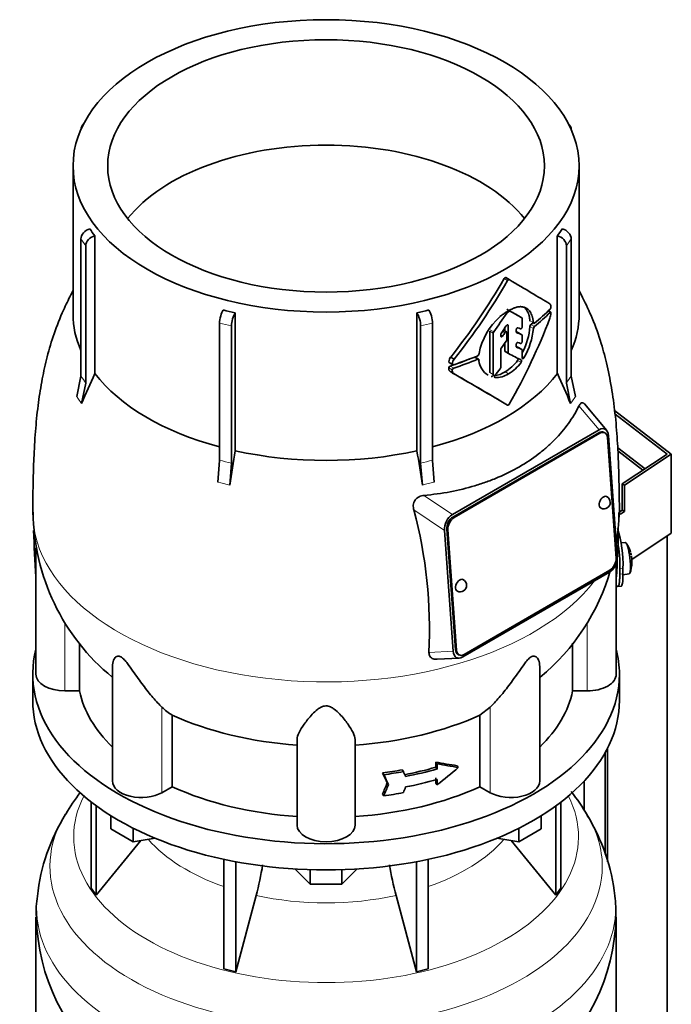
# Model space of a CAD drawing. Header units: millimetres. Extents: x 148 to 904, y -3991 to 2524.
# Tile 10 of 30: x 690 to 892, y -1583 to -1278. Entities that reach past the tile are written whole.
import ezdxf

# ---------------------------------------------------------------- set-up
doc = ezdxf.new("R2010")
doc.units = ezdxf.units.MM
for name, color, linetype in [('M5X8_UNI7687', 7, 'Continuous'), ('MID_134-19', 7, 'Continuous'), ('VSI134_DIFFUSORE', 7, 'Continuous'), ('VSI134_TERMINALE', 7, 'Continuous'), ('VSI134_TESTATA', 7, 'Continuous')]:
    doc.layers.add(name, color=color, linetype=linetype)

# ---------------------------------------------------------------- blocks, each defined once
blk = doc.blocks.new('SE4')
at = {"layer": 'M5X8_UNI7687', "color": 7, "linetype": 'Continuous', "lineweight": 35}
for p, q in [((878.05, -1439.99), (876.75, -1440.12)), ((877.33, -1450.07), (879.26, -1449.78))]:
    blk.add_line(p, q, dxfattribs=at)
for centre, radius, start, end in [((870.14, -1445.93), 10, 16.6957, 35.0127), ((870.14, -1445.93), 10, 11.8797, 13.5278), ((870.14, -1445.93), 10, 338.98, 357.2751), ((1246.24, -1389.38), 370.34, 188.5064, 188.6141)]:
    blk.add_arc(centre, radius, start, end, dxfattribs=at)
for centre, major_axis, ratio, start_param, end_param in [((878.65, -1444.89), (0.6, -4.89), 0.169759, 0.004788, 3.136805), ((870.12, -1445.84), (-9.78, -2.08), 0.810411, 3.163117, 3.206609), ((870.15, -1446.06), (-9.94, -1.06), 0.589949, 3.053564, 3.168123), ((871.66, -1443.94), (7.36, -5.62), 0.747167, 0.443437, 0.593129)]:
    blk.add_ellipse(centre, major_axis=major_axis, ratio=ratio, start_param=start_param, end_param=end_param, dxfattribs=at)
at = {"layer": 'MID_134-19', "color": 7, "linetype": 'Continuous', "lineweight": 35}
for p, q in [((875.71, -1410.65), (884.2, -1417.15)), ((883.53, -1417.6), (875.75, -1411.64)), ((891.05, -3700.02), (891.05, -1437.98)), ((872.54, -1503.83), (872.54, -1539.03)), ((871.79, -1505.24), (871.79, -1536.68)), ((865.27, -1514.01), (865.27, -1523))]:
    blk.add_line(p, q, dxfattribs=at)
at = {"layer": 'VSI134_DIFFUSORE', "color": 7, "linetype": 'Continuous', "lineweight": 35}
for p, q in [((694.24, -1480.85), (694.24, -1489.01)), ((876.24, -1489.01), (876.24, -1480.85)), ((712.41, -1520.51), (712.41, -1547.19)), ((713.94, -1521.66), (713.94, -1549.32)), ((856.53, -1521.66), (856.53, -1549.32)), ((858.07, -1520.51), (858.07, -1547.19)), ((718.48, -1528.77), (718.48, -1524.72)), ((851.99, -1528.77), (851.99, -1524.72)), ((725.42, -1532.78), (718.48, -1528.77)), ((725.42, -1532.78), (725.42, -1528.61)), ((845.05, -1532.78), (845.05, -1528.61)), ((851.99, -1528.77), (845.05, -1532.78)), ((732.25, -1531.72), (725.42, -1532.78)), ((845.05, -1532.78), (838.23, -1531.72)), ((713.94, -1549.32), (727.8, -1532.41)), ((842.67, -1532.41), (856.53, -1549.32)), ((753.54, -1538.26), (753.54, -1572.19)), ((816.93, -1538.26), (816.93, -1572.19)), ((757.24, -1539), (757.24, -1573.07)), ((780.33, -1545.91), (775.68, -1541.26)), ((780.33, -1545.91), (780.33, -1541.47)), ((794.8, -1541.26), (790.15, -1545.91)), ((790.15, -1545.91), (790.15, -1541.47)), ((813.24, -1539), (813.24, -1573.07)), ((712.41, -1547.19), (713.94, -1549.32)), ((790.15, -1545.91), (780.33, -1545.91)), ((856.53, -1549.32), (858.07, -1547.19)), ((757.24, -1573.07), (763.51, -1549.45)), ((806.96, -1549.45), (813.24, -1573.07)), ((695.24, -1556.18), (695.24, -1599.24)), ((875.24, -1599.24), (875.24, -1556.18)), ((753.54, -1572.19), (757.24, -1573.07)), ((813.24, -1573.07), (816.93, -1572.19))]:
    blk.add_line(p, q, dxfattribs=at)
for centre, radius, start, end in [((762.49, -1558.41), 67.35, 142.6039, 149.502), ((806.76, -1559.6), 69.06, 30.4447, 37.8189), ((754.25, -1555.53), 58.81, 147.8813, 174.2643), ((813.09, -1556.81), 62.18, 6.6488, 31.192), ((673.67, -1525.14), 93.08, 344.857, 350.8457), ((895.49, -1525.35), 91.75, 189.1652, 195.2315), ((720.26, -1554.27), 24.95, 169.2731, 184.4334), ((837.06, -1554.8), 38.09, 357.9068, 7.8195), ((756.49, -1555.18), 61.12, 180.9494, 231.9463), ((813.96, -1555.11), 61.18, 308.0505, 358.9874)]:
    blk.add_arc(centre, radius, start, end, dxfattribs=at)
for centre, major_axis, start_param, end_param in [((785.24, -1480.85), (91, 0), 2.993207, 6.283185), ((785.24, -1480.85), (91, 0), 0, 0.148386), ((785.24, -1489.01), (-91, 0), 0, 3.141593)]:
    blk.add_ellipse(centre, major_axis=major_axis, ratio=0.57735, start_param=start_param, end_param=end_param, dxfattribs=at)
at = {"layer": 'VSI134_DIFFUSORE', "color": 4, "linetype": 'Continuous', "lineweight": 9}
for centre, major_axis, start_param, end_param in [((785.24, -1531.27), (-78.3, 0), 0, 3.425204), ((785.24, -1531.27), (-78.3, 0), 5.999574, 6.283185), ((785.24, -1540.46), (85.67, 0), 2.809493, 6.283185), ((785.24, -1540.46), (85.67, 0), 0, 0.327073), ((785.24, -1516.16), (-61.63, 0), 0.463231, 1.030574), ((785.24, -1516.16), (61.63, 0), 5.252612, 5.819954), ((785.24, -1553.22), (-89.83, 0), 0, 3.209836), ((785.24, -1553.22), (-89.83, 0), 6.215046, 6.283185), ((785.24, -1516.16), (-61.63, 0), 1.210556, 1.931037)]:
    blk.add_ellipse(centre, major_axis=major_axis, ratio=0.57735, start_param=start_param, end_param=end_param, dxfattribs=at)
at = {"layer": 'VSI134_TERMINALE', "color": 7, "linetype": 'Continuous', "lineweight": 35}
for p, q in [((874.73, -1399.14), (892.33, -1412.63)), ((891.05, -1412.6), (874.87, -1400.21)), ((877.1, -1421.87), (891.05, -1412.6)), ((892.33, -1412.63), (877.81, -1422.28)), ((892.33, -1437.12), (892.33, -1412.63)), ((877.1, -1421.87), (877.1, -1430.03)), ((877.1, -1421.87), (877.81, -1422.28)), ((877.81, -1422.28), (877.81, -1430.44)), ((876.23, -1430.61), (877.1, -1430.03)), ((876.56, -1431.27), (877.81, -1430.44)), ((877.1, -1430.03), (877.81, -1430.44)), ((892.33, -1437.12), (880.11, -1445.24)), ((876.35, -1449.8), (876.35, -1448.16)), ((877.34, -1449.72), (877.34, -1448.08)), ((875.74, -1453.63), (876.73, -1453.55))]:
    blk.add_line(p, q, dxfattribs=at)
at = {"layer": 'VSI134_TERMINALE', "color": 4, "linetype": 'Continuous', "lineweight": 9}
for p, q in [((876.35, -1448.16), (877.34, -1448.08)), ((877.34, -1449.72), (876.35, -1449.8))]:
    blk.add_line(p, q, dxfattribs=at)
at = {"layer": 'VSI134_TERMINALE', "color": 7, "linetype": 'Continuous', "lineweight": 35}
for centre, radius, start, end in [((838.73, -1446.95), 38.63, 358.3189, 17.0497), ((839.47, -1446.81), 36.9, 357.8966, 10.8333)]:
    blk.add_arc(centre, radius, start, end, dxfattribs=at)
for points, knots in [([(875.25, -1453.2), (875.3, -1453.29), (875.36, -1453.36), (875.52, -1453.55), (875.62, -1453.62), (875.79, -1453.64), (875.87, -1453.59), (876.01, -1453.39), (876.07, -1453.23), (876.15, -1452.91), (876.17, -1452.79), (876.21, -1452.53), (876.25, -1452.24), (876.28, -1451.9), (876.3, -1451.54), (876.32, -1451.34), (876.34, -1450.73), (876.35, -1450.28), (876.35, -1449.8)], [0.189779, 0.189779, 0.189779, 0.189779, 0.25, 0.25, 0.375, 0.375, 0.5, 0.5, 0.625, 0.625, 0.6875, 0.6875, 0.75, 0.8125, 0.8125, 0.875, 0.875, 1, 1, 1, 1]), ([(877.34, -1449.72), (877.34, -1450.2), (877.33, -1450.65), (877.31, -1451.25), (877.3, -1451.45), (877.27, -1451.81), (877.26, -1451.98), (877.21, -1452.46), (877.17, -1452.72), (877.06, -1453.15), (877, -1453.31), (876.88, -1453.5), (876.81, -1453.54), (876.74, -1453.55)], [0, 0, 0, 0, 0.125, 0.125, 0.1875, 0.1875, 0.25, 0.25, 0.375, 0.375, 0.5, 0.5, 0.6059848, 0.6059848, 0.6059848, 0.6059848])]:
    blk.add_open_spline(points, degree=3, knots=knots, dxfattribs=at)
at = {"layer": 'VSI134_TESTATA', "color": 7, "linetype": 'Continuous', "lineweight": 35}
for p, q in [((709.18, -1312.04), (709.18, -1312.05)), ((710.12, -1310.1), (709.51, -1310.95)), ((860.97, -1310.95), (860.36, -1310.1)), ((861.3, -1312.05), (861.3, -1312.04)), ((706.74, -1323.26), (706.74, -1369.27)), ((863.74, -1369.27), (863.74, -1323.26)), ((709.18, -1388.47), (709.18, -1345.92)), ((713.5, -1344.93), (713.5, -1387.67)), ((856.97, -1387.67), (856.97, -1344.93)), ((861.3, -1345.92), (861.3, -1388.47)), ((710.71, -1348.05), (710.71, -1390.6)), ((859.77, -1390.6), (859.77, -1348.05)), ((842.06, -1358.52), (841, -1357.91)), ((757.05, -1368.83), (757.05, -1411.57)), ((813.42, -1411.57), (813.42, -1368.83)), ((846.01, -1370.38), (844.94, -1369.77)), ((854.93, -1368.64), (854.19, -1368.21)), ((752.2, -1414.56), (752.2, -1372.01)), ((755.9, -1372.89), (755.9, -1415.44)), ((814.58, -1415.44), (814.58, -1372.89)), ((818.27, -1372.01), (818.27, -1414.56)), ((840.66, -1373.53), (840.66, -1374.43)), ((841.72, -1381.2), (841.72, -1372.79)), ((846.1, -1373.1), (846.1, -1370.61)), ((836.04, -1374.49), (836.04, -1387.35)), ((837.1, -1387.96), (837.1, -1375.1)), ((839.41, -1376.02), (839.41, -1375.6)), ((841.21, -1374.74), (840.24, -1374.18)), ((841.31, -1377.08), (841.31, -1374.97)), ((844.21, -1374.68), (844.21, -1374.1)), ((846.01, -1375.62), (844.94, -1375.01)), ((846.1, -1377.66), (846.1, -1375.85)), ((840.66, -1378.22), (840.66, -1380.58)), ((844.21, -1379.21), (844.21, -1378.64)), ((846.01, -1380.2), (844.94, -1379.58)), ((823.88, -1382.52), (824.98, -1383.15)), ((832.55, -1383.2), (831.48, -1382.58)), ((832.68, -1381.41), (832.67, -1381.59)), ((839.41, -1385.74), (839.41, -1380.2)), ((840.77, -1380.81), (841.83, -1381.42)), ((846.1, -1382.8), (846.1, -1380.42)), ((823.45, -1384.25), (824.55, -1384.89)), ((832.67, -1383.41), (832.68, -1383.59)), ((707.88, -1394.8), (709.18, -1388.47)), ((823.9, -1387.13), (825, -1387.76)), ((861.3, -1388.47), (862.6, -1394.8)), ((710.71, -1390.6), (709.41, -1396.94)), ((861.07, -1396.94), (859.77, -1390.6)), ((872.29, -1405.29), (865.39, -1397.08)), ((824.41, -1431.35), (869.92, -1405.08)), ((869.85, -1405.99), (824.6, -1432.12)), ((870.2, -1406.16), (824.95, -1432.29)), ((871.68, -1406), (871.33, -1405.83)), ((872.87, -1406.92), (875.58, -1444.27)), ((875.22, -1444.84), (872.51, -1407.48)), ((751.66, -1421.33), (752.2, -1414.56)), ((755.9, -1415.44), (755.36, -1422.22)), ((815.12, -1422.22), (814.58, -1415.44)), ((818.27, -1414.56), (818.81, -1421.33)), ((824.67, -1473.66), (821.95, -1436.31)), ((822.66, -1435.89), (825.37, -1473.25)), ((823.01, -1436.06), (825.72, -1473.41)), ((695.24, -1441.71), (695.24, -1480.85)), ((875.24, -1480.85), (875.24, -1446.51)), ((873.12, -1449.23), (827.61, -1475.5)), ((828.03, -1474.74), (873.29, -1448.61)), ((708.77, -1486.04), (708.77, -1471.28)), ((861.71, -1471.2), (861.71, -1486.04)), ((819.71, -1476.23), (826.54, -1475.85)), ((826.2, -1474.73), (826.56, -1474.9)), ((718.96, -1478.45), (718.96, -1513.91)), ((851.51, -1513.91), (851.51, -1478.48)), ((708.77, -1486.04), (704.24, -1486.04)), ((866.24, -1486.04), (861.71, -1486.04)), ((836.15, -1491.08), (832.95, -1493.54)), ((737.53, -1515.74), (737.53, -1493.54)), ((832.95, -1493.54), (832.95, -1515.74)), ((776.24, -1527.61), (776.24, -1501.1)), ((794.24, -1527.61), (794.24, -1501.1)), ((808.83, -1510.51), (809.22, -1511.04)), ((819.26, -1509.7), (819.26, -1508.07)), ((819.26, -1508.07), (819.65, -1508.61)), ((819.26, -1509.7), (819.65, -1510.24)), ((819.65, -1508.61), (819.65, -1510.24)), ((825.86, -1509.22), (826.25, -1509.76)), ((802.77, -1511.48), (803.15, -1512.02)), ((819.26, -1514.6), (819.26, -1512.97)), ((819.65, -1513.5), (819.65, -1515.14)), ((737.53, -1515.74), (734.33, -1517.59)), ((804.2, -1514.54), (804.58, -1515.08)), ((819.26, -1514.6), (819.65, -1515.14)), ((836.15, -1517.59), (832.95, -1515.74)), ((802.77, -1518.01), (803.15, -1518.55))]:
    blk.add_line(p, q, dxfattribs=at)
at = {"layer": 'VSI134_TESTATA', "color": 4, "linetype": 'Continuous', "lineweight": 9}
for p, q in [((710.71, -1348.05), (709.18, -1345.92)), ((861.3, -1345.92), (859.77, -1348.05)), ((841.55, -1358.81), (840.49, -1358.2)), ((846.01, -1370.38), (844.94, -1369.77)), ((854.74, -1368.7), (854.08, -1368.32)), ((755.9, -1372.89), (752.2, -1372.01)), ((818.27, -1372.01), (814.58, -1372.89)), ((841.37, -1372.58), (841.72, -1372.79)), ((849.55, -1371.9), (848.48, -1371.28)), ((849.55, -1373.65), (848.48, -1373.03)), ((849.85, -1373.06), (848.78, -1372.44)), ((837.1, -1375.1), (836.04, -1374.49)), ((837.24, -1374.72), (836.18, -1374.11)), ((839.41, -1375.68), (840, -1376.02)), ((840.73, -1374.97), (839.99, -1374.55)), ((845.99, -1375.61), (844.93, -1375)), ((845.99, -1380.19), (844.93, -1379.58)), ((832.26, -1383.2), (831.2, -1382.59)), ((841.72, -1381.2), (840.66, -1380.58)), ((846.1, -1382.46), (846.63, -1382.76)), ((824.42, -1384.6), (823.32, -1383.96)), ((824.84, -1385.96), (823.73, -1385.33)), ((844.66, -1383.55), (845.72, -1384.16)), ((824.38, -1386.53), (823.28, -1385.89)), ((836.04, -1387.35), (837.1, -1387.96)), ((837.52, -1388.79), (837.64, -1388.86)), ((840.75, -1387.13), (841.81, -1387.74)), ((708.26, -1395.29), (707.88, -1394.8)), ((861.45, -1396.37), (862.6, -1394.8)), ((708.26, -1395.29), (709.41, -1396.94)), ((861.45, -1396.37), (861.07, -1396.94)), ((863.69, -1397.67), (869.92, -1405.08)), ((870.2, -1406.16), (869.85, -1405.99)), ((752.58, -1421.51), (751.66, -1421.33)), ((752.58, -1421.51), (755.36, -1422.22)), ((816.03, -1421.96), (815.12, -1422.22)), ((816.03, -1421.96), (818.81, -1421.33)), ((824.41, -1431.35), (815.6, -1425.43)), ((821.95, -1436.31), (812.47, -1429.94)), ((824.95, -1432.29), (824.6, -1432.12)), ((823.01, -1436.06), (822.66, -1435.89)), ((695.17, -1450.71), (695.24, -1450.72)), ((875.24, -1450.72), (875.3, -1450.71)), ((704.24, -1486.04), (704.24, -1464.87)), ((866.24, -1486.04), (866.24, -1464.83)), ((817.15, -1474.08), (824.67, -1473.66)), ((825.72, -1473.41), (825.37, -1473.25)), ((734.33, -1517.59), (734.33, -1491.08)), ((836.15, -1517.59), (836.15, -1491.08))]:
    blk.add_line(p, q, dxfattribs=at)
at = {"layer": 'VSI134_TESTATA', "color": 7, "linetype": 'Continuous', "lineweight": 35}
for centre, radius, start, end in [((744.13, -1321.34), 38.66, 213.7109, 217.6034), ((826.35, -1321.34), 38.66, 322.3966, 326.2891), ((674.04, -1262.33), 192.09, 321.2685, 330.0618), ((671.88, -1261.11), 195.79, 321.4403, 330.0659), ((854.55, -1366.18), 0.189, 48.4238, 58.9517), ((853.94, -1366.97), 1.05, 319.4362, 2.2381), ((782.62, -1253.76), 117.87, 255.627, 257.474), ((787.86, -1253.76), 117.87, 282.526, 284.373), ((852.66, -1385.25), 20.34, 131.4374, 169.1268), ((841.86, -1369.3), 0.701, 121.3426, 147.4783), ((842.25, -1368.55), 0.25, 66.4547, 125.8549), ((849.15, -1368.49), 5.86, 340.0202, 355.9303), ((826.67, -1371.07), 21.91, 333.0686, 354.8481), ((849.41, -1373.13), 0.93, 132.5622, 174.2913), ((850.48, -1373.75), 0.927, 132.3786, 174.2656), ((837.78, -1375.13), 0.685, 142.728, 177.4247), ((840.12, -1375.63), 0.71, 144.7473, 177.5843), ((827.79, -1371.68), 21.85, 329.5363, 354.8235), ((840.57, -1377.05), 0.742, 324.5379, 357.5626), ((826.05, -1384.19), 2.74, 142.4032, 175.1746), ((831.97, -1381.51), 0.701, 294.3064, 353.4391), ((840.13, -1380.23), 0.719, 143.3889, 177.4377), ((823.93, -1385.95), 0.65, 107.3621, 174.8958), ((827.19, -1384.83), 2.77, 142.6885, 175.0994), ((838.4, -1383.18), 5.74, 184.0787, 240.0861), ((838.68, -1385.7), 0.729, 320.6246, 357.2202), ((834.42, -1376.28), 12.56, 300.2581, 324.6507), ((835.47, -1376.88), 12.58, 300.2436, 324.5986), ((910.89, -1480.46), 218.11, 154.8225, 157.4837), ((825.03, -1386.59), 0.652, 107.6582, 174.966), ((-298.35, -3331.37), 2244.89, 59.51557, 59.98786), ((-298.87, -3334.7), 2248.03, 59.51593, 60.00441), ((836.95, -1381.28), 6.98, 274.5485, 302.9777), ((838.02, -1381.95), 6.92, 266.8484, 303.1454), ((659.59, -1480.46), 218.11, 22.5163, 25.1775), ((1383.57, -1516.82), 635.3, 170.4635, 171.43609), ((186.9, -1516.82), 635.3, 8.56391, 9.5365), ((871.39, -1427.59), 2, 244.5303, 0), ((871.39, -1427.59), 2, 0, 64.5303), ((761.17, -1430.01), 66.82, 180.562, 230.7675), ((672.42, -1467.09), 144.9, 357.233, 14.8561), ((809.17, -1430.04), 66.93, 350.858, 359.4384), ((809.17, -1430.04), 66.93, 309.3829, 343.9839), ((826.84, -1453.31), 2, 0, 64.5303), ((826.84, -1453.31), 2, 244.5303, 0), ((745.98, -1479.26), 16.6, 225.4083, 239.3884)]:
    blk.add_arc(centre, radius, start, end, dxfattribs=at)
at = {"layer": 'VSI134_TESTATA', "color": 4, "linetype": 'Continuous', "lineweight": 9}
for centre, radius, start, end in [((680.4, -1410.73), 36.39, 33.5892, 37.725), ((890.08, -1410.73), 36.39, 142.275, 146.4108), ((743.43, -1459.4), 45.69, 74.1676, 78.9335), ((827.04, -1459.4), 45.69, 101.0665, 105.8324)]:
    blk.add_arc(centre, radius, start, end, dxfattribs=at)
at = {"layer": 'VSI134_TESTATA', "color": 7, "linetype": 'Continuous', "lineweight": 35}
for major_axis in [(78.5, 0), (67.74, 0)]:
    blk.add_ellipse((785.24, -1323.26), major_axis=major_axis, ratio=0.57735, dxfattribs=at)
for centre, major_axis, ratio, start_param, end_param in [((711.95, -1312.7), (2.44, -1.75), 0.754344, 2.912261, 3.637652), ((858.53, -1312.7), (-2.44, -1.75), 0.754344, 2.645534, 3.370925), ((785.24, -1355.92), (67.74, 0), 0.57735, 0.430765, 2.710827), ((711.95, -1345.26), (-2.44, -1.75), 0.754344, 4.207836, 5.787126), ((858.53, -1345.26), (-2.44, 1.75), 0.754344, 3.637652, 5.216942), ((713.48, -1347.39), (2.44, 1.75), 0.754344, 1.066243, 2.645534), ((857, -1347.39), (2.44, -1.75), 0.754344, 0.496059, 2.075349), ((785.24, -1325.71), (80, -46.83), 0.005973, 0.523921, 0.784455), ((785.24, -1369.27), (78.5, 0), 0.57735, 3.141593, 3.391494), ((753.35, -1370.41), (-0.7, -2.92), 0.31246, 3.786362, 5.365653), ((757.04, -1371.29), (0.7, 2.92), 0.31246, 0.64477, 2.22406), ((813.43, -1371.29), (0.7, -2.92), 0.31246, 0.917533, 2.496823), ((817.13, -1370.41), (-0.7, 2.92), 0.31246, 4.059125, 5.638416), ((785.24, -1335.44), (-59.79, -84.34), 0.630164, 1.551795, 1.620079), ((785.24, -1335.35), (78.5, -44.84), 0.004672, -0.772853, -0.703933), ((785.24, -1335.86), (80, 0), 0.57735, -0.790935, -0.780102), ((785.24, -1364.9), (56.38, 99), 0.573353, 4.713426, 4.974273), ((785.24, -1335.35), (80, -45.69), 0.004672, -0.773039, -0.705414), ((785.24, -1344.79), (80, 0), 0.57735, -0.630598, -0.518021), ((785.24, -1345.82), (80, -0.05), 0.576906, -0.63021, -0.517581), ((785.24, -1369.27), (-78.5, 0), 0.57735, 2.891692, 3.141593), ((744.44, -1315.56), (84.79, 108.49), 0.813815, 4.796406, 4.817449), ((742.36, -1314.75), (124.46, -65.52), 0.055137, -0.576041, -0.56471), ((785.24, -1345.82), (78.5, -0.05), 0.576906, -0.627228, -0.607942), ((749.81, -1320.28), (86.01, 97.61), 0.811036, -1.433588, -1.423742), ((743.12, -1316.86), (122.16, -64.34), 0.054855, -0.567828, -0.557381), ((742.31, -1316.38), (124.51, -65.57), 0.054855, -0.582253, -0.558494), ((750.64, -1323.91), (86.16, 95.92), 0.810489, -1.432045, -1.409969), ((741.33, -1320.3), (124.01, -66.26), 0.046433, -0.567944, -0.557578), ((740.48, -1319.81), (126.4, -67.54), 0.046433, -0.582298, -0.558682), ((740.89, -1318.4), (125.98, -67.1), 0.048322, -0.576058, -0.564869), ((785.24, -1344.78), (80, 0), 0.57735, -1.05245, -0.942461), ((785.24, -1348.75), (79.99, -43.94), 0.021828, -0.772923, -0.700364), ((785.24, -1345.83), (78.5, 0), 0.57735, -1.058237, -0.967486), ((785.24, -1345.83), (80, 0), 0.57735, -1.052994, -0.942461), ((785.24, -1369.27), (-78.5, 0), 0.57735, 0.41818, 1.136418), ((785.24, -1369.27), (78.5, 0), 0.57735, 5.146767, 5.865006), ((760.39, -1335.83), (87.22, 75.16), 0.800393, -1.357861, -1.335212), ((870.04, -1408.54), (-1.29, -2.71), 0.625473, 3.141593, 3.879379), ((870.01, -1408.79), (-1.7, -3.94), 0.585917, 2.297572, 3.808941), ((870.39, -1408.71), (-1.29, -2.71), 0.625473, 2.308583, 3.879379), ((785.24, -1369.27), (-78.5, 0), 0.57735, 1.203578, 1.938015), ((871.39, -1427.59), (0.86, 1.81), 0.625473, 0, 3.141593), ((824.84, -1434.87), (-1.52, -3.76), 0.658311, 3.841252, 5.352621), ((824.78, -1434.67), (1.29, 2.71), 0.625473, 0.737787, 2.308583), ((825.13, -1434.83), (1.29, 2.71), 0.625473, 0.737787, 2.308583), ((785.24, -1476.49), (-27.25, 225.93), 0.384309, 1.345925, 1.410262), ((785.24, -1476.49), (27.25, 225.93), 0.384309, -1.410262, -1.347794), ((872.69, -1445.71), (1.52, 3.76), 0.658311, 3.841252, 5.35262), ((873.1, -1446.06), (-1.29, -2.71), 0.625473, 0.737787, 2.308583), ((826.84, -1453.31), (0.86, 1.81), 0.625473, 0, 3.141593), ((827.52, -1471.79), (1.7, 3.94), 0.585917, 2.297573, 3.808941), ((827.49, -1472.02), (1.29, 2.71), 0.625473, 2.308583, 3.141593), ((827.85, -1472.19), (1.29, 2.71), 0.625473, 2.308583, 3.879379), ((704.24, -1480.85), (9, 0), 0.57735, 3.141593, 4.712389), ((866.24, -1480.85), (-9, 0), 0.57735, 1.570796, 3.141593), ((785.24, -1480.85), (-77, 0), 0.57735, 0.117151, 0.534109), ((785.24, -1480.85), (77, 0), 0.57735, 5.749077, 6.166034), ((785.24, -1458.65), (-77, 0), 0.57735, 0.902549, 1.453645), ((785.24, -1458.65), (77, 0), 0.57735, 4.82954, 5.380636), ((785.24, -1468.19), (77, 0), 0.57735, -1.341157, -1.259355), ((785.24, -1469.82), (77, 0), 0.57735, -1.249874, -1.113116), ((785.24, -1469.82), (78, 0), 0.57735, -1.248952, -1.113951), ((785.24, -1466.01), (76.01, -35.64), 0.345529, -0.95251, -0.854431), ((785.24, -1466.01), (77, -36.1), 0.345529, -0.953344, -0.85654), ((785.24, -1476.9), (72.18, 51.03), 0.579238, 4.780548, 4.877352), ((727.96, -1513.91), (9, 0), 0.57735, 3.141593, 5.497787), ((570.38, -1196.57), (312, -556.34), 0.096151, 0.909542, 0.916225), ((785.24, -1468.19), (78, 0), 0.57735, -1.339048, -1.258311), ((567.4, -1192.42), (316.31, -564.02), 0.096151, 0.908896, 0.915487), ((561.84, -1170.8), (323.67, -577.15), 0.09615, 0.884303, 0.887521), ((785.24, -1473.09), (78, 0), 0.57735, -1.248952, -1.113951), ((842.51, -1513.91), (-9, 0), 0.57735, 0.785398, 3.141593), ((785.24, -1480.85), (-77, 0), 0.57735, 0.902549, 1.453645), ((785.24, -1480.85), (77, 0), 0.57735, 4.82954, 5.380636), ((570.38, -1148.12), (-52.46, -635.69), 0.491081, 0.99085, 0.997533), ((567.4, -1143.94), (-53.18, -644.47), 0.491081, 0.991587, 0.998179), ((561.8, -1149.38), (-54.41, -659.53), 0.49109, 1.019542, 1.02276), ((785.24, -1474.72), (78, 0), 0.57735, -1.339048, -1.258311), ((785.24, -1527.61), (9, 0), 0.57735, 3.141593, 6.283185)]:
    blk.add_ellipse(centre, major_axis=major_axis, ratio=ratio, start_param=start_param, end_param=end_param, dxfattribs=at)
at = {"layer": 'VSI134_TESTATA', "color": 4, "linetype": 'Continuous', "lineweight": 9}
for start_param, end_param in [(-0.000075, 2.726381), (2.988518, 3.140869)]:
    blk.add_ellipse((785.24, -1430.7), major_axis=(-91, 0), ratio=0.57735, start_param=start_param, end_param=end_param, dxfattribs=at)
at = {"layer": 'VSI134_TESTATA', "color": 7, "linetype": 'Continuous', "lineweight": 35}
for points, knots in [([(840.49, -1358.2), (840.56, -1358.08), (840.65, -1357.99), (840.84, -1357.88), (840.93, -1357.87), (841, -1357.91)], [0, 0, 0, 0, 0.5, 0.5, 1, 1, 1, 1]), ([(842.06, -1358.52), (841.99, -1358.48), (841.9, -1358.49), (841.71, -1358.6), (841.62, -1358.7), (841.55, -1358.81)], [0, 0, 0, 0, 0.5, 0.5, 1, 1, 1, 1]), ([(706.73, -1362.02), (706.51, -1362.43), (705.49, -1364.37), (703.37, -1368.73), (700.81, -1375.11), (698.67, -1382.31), (697.09, -1389.46), (695.92, -1396.88), (695.09, -1404.82), (694.61, -1412.62), (694.38, -1420.1), (694.29, -1425.43), (694.23, -1429.46), (694.24, -1431.15), (694.24, -1431.45)], [0.1148702, 0.1148702, 0.1148702, 0.1148702, 0.1313488, 0.1931279, 0.286083, 0.3738179, 0.4574645, 0.5462265, 0.6450398, 0.7528325, 0.8481479, 0.9331927, 0.9897039, 1, 1, 1, 1]), ([(876.24, -1431.45), (876.23, -1429.72), (876.21, -1426.77), (876.12, -1422.23), (876, -1416.41), (875.68, -1409.14), (875.06, -1401.19), (874.02, -1393.07), (872.57, -1385.48), (870.59, -1377.92), (868.05, -1370.85), (865.56, -1365.48), (864.12, -1362.71), (863.75, -1362.03)], [0, 0, 0, 0, 0.0596779, 0.1183632, 0.1962465, 0.2937128, 0.3996731, 0.4987151, 0.5922013, 0.6764257, 0.7741884, 0.8571948, 0.884886, 0.884886, 0.884886, 0.884886]), ([(846.16, -1366.97), (846.11, -1366.96), (846.01, -1366.94), (845.85, -1366.92), (845.7, -1366.91), (845.55, -1366.9), (845.39, -1366.91), (845.24, -1366.91), (845.08, -1366.93), (844.93, -1366.95), (844.77, -1366.98), (844.62, -1367.01), (844.47, -1367.04), (844.32, -1367.08), (844.17, -1367.12), (844.03, -1367.17), (843.89, -1367.22), (843.74, -1367.27), (843.6, -1367.32), (843.47, -1367.37), (843.22, -1367.47), (842.84, -1367.64), (842.34, -1367.89), (841.83, -1368.18), (841.31, -1368.49), (840.78, -1368.83), (840.25, -1369.19), (839.72, -1369.58), (839.37, -1369.86), (839.19, -1369.99)], [0, 0, 0, 0, 0.027225, 0.053963, 0.080229, 0.106036, 0.131393, 0.156305, 0.180776, 0.20481, 0.228406, 0.251563, 0.274281, 0.296556, 0.318385, 0.339764, 0.36069, 0.381158, 0.401163, 0.420702, 0.439769, 0.508178, 0.577363, 0.647201, 0.717542, 0.788205, 0.858988, 0.929667, 1, 1, 1, 1]), ([(849.55, -1371.9), (849.54, -1371.8), (849.52, -1371.6), (849.48, -1371.31), (849.44, -1371.03), (849.39, -1370.76), (849.33, -1370.48), (849.26, -1370.22), (849.13, -1369.78), (848.9, -1369.17), (848.53, -1368.51), (848.07, -1367.94), (847.62, -1367.56), (847.2, -1367.31), (846.87, -1367.17), (846.53, -1367.05), (846.28, -1367), (846.16, -1366.97)], [0, 0, 0, 0, 0.036046, 0.07226, 0.108651, 0.145226, 0.181995, 0.21897, 0.256164, 0.374824, 0.50166, 0.611779, 0.746751, 0.808863, 0.871706, 0.935274, 1, 1, 1, 1]), ([(846.79, -1367.15), (846.87, -1367.22), (847.11, -1367.45), (847.48, -1367.92), (847.85, -1368.6), (848.1, -1369.27), (848.25, -1369.85), (848.35, -1370.31), (848.43, -1370.78), (848.46, -1371.11), (848.48, -1371.28)], [0.3320997, 0.3320997, 0.3320997, 0.3320997, 0.389092, 0.5058891, 0.633698, 0.7533976, 0.8158474, 0.8777312, 0.9391014, 1, 1, 1, 1]), ([(854.67, -1366.04), (854.69, -1366.06), (854.72, -1366.09), (854.76, -1366.14), (854.8, -1366.21), (854.84, -1366.27), (854.87, -1366.35), (854.9, -1366.43), (854.92, -1366.52), (854.95, -1366.62), (854.97, -1366.72), (854.98, -1366.82), (854.99, -1366.9), (854.99, -1366.93)], [0, 0, 0, 0, 0.08878, 0.177923, 0.267524, 0.357639, 0.448281, 0.53943, 0.631034, 0.723011, 0.815254, 0.907634, 1, 1, 1, 1]), ([(855, -1368.91), (855.01, -1368.78), (854.98, -1368.68), (854.89, -1368.61), (854.82, -1368.63), (854.74, -1368.7)], [0, 0, 0, 0, 0.5, 0.5, 1, 1, 1, 1]), ([(841.14, -1372.81), (841.19, -1372.73), (841.25, -1372.66), (841.39, -1372.56), (841.46, -1372.54), (841.58, -1372.53), (841.63, -1372.55), (841.7, -1372.64), (841.72, -1372.71), (841.72, -1372.79)], [0, 0, 0, 0, 0.25, 0.25, 0.5, 0.5, 0.75, 0.75, 1, 1, 1, 1]), ([(844.21, -1374.1), (844.21, -1374.02), (844.23, -1373.93), (844.3, -1373.76), (844.35, -1373.67), (844.46, -1373.53), (844.53, -1373.48), (844.66, -1373.42), (844.72, -1373.42), (844.76, -1373.44)], [0, 0, 0, 0, 0.25, 0.25, 0.5, 0.5, 0.75, 0.75, 1, 1, 1, 1]), ([(845.56, -1373.77), (845.61, -1373.79), (845.67, -1373.79), (845.79, -1373.73), (845.86, -1373.67), (845.97, -1373.53), (846.02, -1373.45), (846.09, -1373.27), (846.1, -1373.18), (846.1, -1373.1)], [0, 0, 0, 0, 0.25, 0.25, 0.5, 0.5, 0.75, 0.75, 1, 1, 1, 1]), ([(849.55, -1371.9), (849.56, -1371.99), (849.6, -1372.05), (849.71, -1372.1), (849.78, -1372.08), (849.85, -1372.02)], [0, 0, 0, 0, 0.5, 0.5, 1, 1, 1, 1]), ([(840, -1376.02), (839.95, -1376.1), (839.88, -1376.16), (839.75, -1376.25), (839.68, -1376.28), (839.55, -1376.28), (839.5, -1376.25), (839.43, -1376.16), (839.41, -1376.1), (839.41, -1376.02)], [0, 0, 0, 0, 0.25, 0.25, 0.5, 0.5, 0.75, 0.75, 1, 1, 1, 1]), ([(841.31, -1374.97), (841.31, -1374.89), (841.29, -1374.83), (841.22, -1374.74), (841.17, -1374.71), (841.05, -1374.71), (840.98, -1374.74), (840.85, -1374.83), (840.78, -1374.9), (840.73, -1374.97)], [0, 0, 0, 0, 0.25, 0.25, 0.5, 0.5, 0.75, 0.75, 1, 1, 1, 1]), ([(844.21, -1378.64), (844.21, -1378.57), (844.23, -1378.48), (844.3, -1378.3), (844.35, -1378.22), (844.46, -1378.08), (844.53, -1378.02), (844.66, -1377.97), (844.72, -1377.96), (844.77, -1377.98)], [0, 0, 0, 0, 0.25, 0.25, 0.5, 0.5, 0.75, 0.75, 1, 1, 1, 1]), ([(845.56, -1378.33), (845.61, -1378.35), (845.66, -1378.35), (845.79, -1378.29), (845.85, -1378.23), (845.97, -1378.09), (846.02, -1378.01), (846.08, -1377.83), (846.1, -1377.74), (846.1, -1377.66)], [0, 0, 0, 0, 0.25, 0.25, 0.5, 0.5, 0.75, 0.75, 1, 1, 1, 1]), ([(831.19, -1382.58), (831.29, -1382.53), (831.39, -1382.53), (831.47, -1382.57), (831.47, -1382.57), (831.48, -1382.58)], [0, 0, 0, 0, 0.5, 0.5, 0.5191186, 0.5191186, 0.5191186, 0.5191186]), ([(846.63, -1382.76), (846.58, -1382.84), (846.52, -1382.91), (846.4, -1383.01), (846.34, -1383.04), (846.23, -1383.05), (846.18, -1383.03), (846.12, -1382.94), (846.1, -1382.88), (846.1, -1382.8)], [0, 0, 0, 0, 0.25, 0.25, 0.5, 0.5, 0.75, 0.75, 1, 1, 1, 1]), ([(823.45, -1384.25), (823.45, -1384.25), (823.44, -1384.25), (823.35, -1384.19), (823.31, -1384.08), (823.32, -1383.96)], [0.4706024, 0.4706024, 0.4706024, 0.4706024, 0.5, 0.5, 1, 1, 1, 1]), ([(824.42, -1384.6), (824.41, -1384.72), (824.45, -1384.82), (824.62, -1384.94), (824.75, -1384.95), (824.87, -1384.91)], [0, 0, 0, 0, 0.5, 0.5, 1, 1, 1, 1]), ([(832.67, -1383.41), (832.66, -1383.31), (832.62, -1383.23), (832.47, -1383.15), (832.37, -1383.15), (832.26, -1383.2)], [0, 0, 0, 0, 0.5, 0.5, 1, 1, 1, 1]), ([(844.66, -1383.55), (844.75, -1383.43), (844.81, -1383.27), (844.83, -1383.07), (844.82, -1383.01), (844.8, -1382.96)], [0, 0, 0, 0, 0.5, 0.5, 0.7486196, 0.7486196, 0.7486196, 0.7486196]), ([(845.78, -1383.48), (845.86, -1383.51), (845.89, -1383.62), (845.87, -1383.88), (845.81, -1384.04), (845.72, -1384.16)], [0, 0, 0, 0, 0.5, 0.5, 1, 1, 1, 1]), ([(823.28, -1385.89), (823.29, -1386.05), (823.29, -1386.31), (823.38, -1386.62), (823.51, -1386.83), (823.69, -1386.99), (823.82, -1387.08), (823.9, -1387.13)], [0, 0, 0, 0, 0.297831, 0.494663, 0.647573, 0.81148, 1, 1, 1, 1]), ([(825, -1387.76), (824.89, -1387.69), (824.7, -1387.56), (824.49, -1387.31), (824.4, -1386.96), (824.39, -1386.69), (824.38, -1386.53)], [0, 0, 0, 0, 0.268166, 0.496148, 0.696011, 1, 1, 1, 1]), ([(837.1, -1387.96), (837.1, -1388.04), (837.08, -1388.12), (837, -1388.29), (836.95, -1388.37), (836.82, -1388.5), (836.75, -1388.55), (836.6, -1388.6), (836.54, -1388.61), (836.48, -1388.59)], [0, 0, 0, 0, 0.25, 0.25, 0.5, 0.5, 0.75, 0.75, 1, 1, 1, 1]), ([(837.64, -1388.86), (837.53, -1388.85), (837.45, -1388.75), (837.45, -1388.48), (837.51, -1388.31), (837.62, -1388.18)], [0, 0, 0, 0, 0.5, 0.5, 1, 1, 1, 1]), ([(815.6, -1425.43), (818.4, -1425.17), (821.11, -1424.79), (826.38, -1423.78), (828.94, -1423.15), (832.67, -1422.03), (833.89, -1421.63), (835.7, -1420.97), (836.29, -1420.75), (837.48, -1420.28), (838.07, -1420.04), (840.96, -1418.81), (843.15, -1417.71), (847.29, -1415.33), (849.24, -1414.03), (851.98, -1411.93), (852.87, -1411.21), (854.57, -1409.71), (855.39, -1408.93), (857.73, -1406.54), (859.14, -1404.87), (861.64, -1401.39), (862.75, -1399.57), (863.69, -1397.67)], [0, 0, 0, 0, 0.125, 0.125, 0.25, 0.25, 0.3125, 0.3125, 0.34375, 0.34375, 0.375, 0.375, 0.5, 0.5, 0.625, 0.625, 0.6875, 0.6875, 0.75, 0.75, 0.875, 0.875, 1, 1, 1, 1]), ([(841.55, -1397.42), (841.62, -1397.45), (841.71, -1397.45), (841.9, -1397.34), (841.99, -1397.24), (842.06, -1397.12)], [0, 0, 0, 0, 0.5, 0.5, 1, 1, 1, 1]), ([(863.69, -1397.67), (863.78, -1397.49), (863.87, -1397.34), (864.07, -1397.06), (864.18, -1396.95), (864.41, -1396.77), (864.52, -1396.72), (864.77, -1396.68), (864.89, -1396.7), (865.08, -1396.79), (865.14, -1396.83), (865.26, -1396.93), (865.32, -1396.99), (865.38, -1397.06), (865.38, -1397.06), (865.38, -1397.06)], [0, 0, 0, 0, 0.125, 0.125, 0.25, 0.25, 0.375, 0.375, 0.5, 0.5, 0.5625, 0.5625, 0.625, 0.625, 0.6251488, 0.6251488, 0.6251488, 0.6251488]), ([(812.47, -1429.94), (812.4, -1429.69), (812.34, -1429.44), (812.28, -1428.93), (812.27, -1428.66), (812.32, -1428.13), (812.38, -1427.87), (812.56, -1427.36), (812.68, -1427.11), (812.92, -1426.78), (813.01, -1426.67), (813.2, -1426.47), (813.29, -1426.38), (813.5, -1426.2), (813.62, -1426.12), (813.85, -1425.97), (813.96, -1425.91), (814.32, -1425.73), (814.58, -1425.64), (815.09, -1425.5), (815.35, -1425.46), (815.6, -1425.43)], [0, 0, 0, 0, 0.125, 0.125, 0.25, 0.25, 0.375, 0.375, 0.5, 0.5, 0.5625, 0.5625, 0.625, 0.625, 0.6875, 0.6875, 0.75, 0.75, 0.875, 0.875, 1, 1, 1, 1]), ([(819.7, -1476.23), (819.5, -1476.25), (819.31, -1476.24), (818.88, -1476.2), (818.66, -1476.14), (818.25, -1475.99), (818.06, -1475.89), (817.73, -1475.63), (817.59, -1475.47), (817.36, -1475.13), (817.28, -1474.93), (817.17, -1474.52), (817.15, -1474.31), (817.15, -1474.08)], [0.271361, 0.271361, 0.271361, 0.271361, 0.375, 0.375, 0.5, 0.5, 0.625, 0.625, 0.75, 0.75, 0.875, 0.875, 1, 1, 1, 1]), ([(734.33, -1491.08), (733.47, -1490.24), (732.53, -1489.23), (730.55, -1486.95), (729.52, -1485.67), (727.45, -1482.92), (726.42, -1481.46), (724.78, -1479.11), (724.22, -1478.31), (723.31, -1477.12), (722.99, -1476.72), (722.29, -1475.98), (721.91, -1475.64), (721.19, -1475.25), (720.89, -1475.2), (720.4, -1475.28), (720.21, -1475.38), (719.72, -1475.77), (719.5, -1476.12), (719.07, -1477.09), (718.96, -1477.75), (718.96, -1478.42)], [0, 0, 0, 0, 0.125, 0.125, 0.25, 0.25, 0.375, 0.375, 0.4375, 0.4375, 0.46875, 0.46875, 0.5, 0.5, 0.53125, 0.53125, 0.5625, 0.5625, 0.625, 0.625, 0.7286685, 0.7286685, 0.7286685, 0.7286685]), ([(851.51, -1478.43), (851.52, -1477.75), (851.4, -1477.07), (850.95, -1476.08), (850.73, -1475.73), (850.22, -1475.36), (850.03, -1475.26), (849.52, -1475.21), (849.19, -1475.28), (848.46, -1475.72), (848.09, -1476.07), (847.4, -1476.82), (847.09, -1477.22), (846.19, -1478.41), (845.63, -1479.21), (844.01, -1481.52), (842.98, -1482.98), (840.91, -1485.73), (839.9, -1486.98), (837.95, -1489.23), (837, -1490.25), (836.15, -1491.08)], [0.269229, 0.269229, 0.269229, 0.269229, 0.375, 0.375, 0.4375, 0.4375, 0.46875, 0.46875, 0.5, 0.5, 0.53125, 0.53125, 0.5625, 0.5625, 0.625, 0.625, 0.75, 0.75, 0.875, 0.875, 1, 1, 1, 1]), ([(794.24, -1501.1), (794.24, -1500.47), (794, -1499.74), (793.21, -1498.12), (792.65, -1497.22), (791.27, -1495.3), (790.47, -1494.27), (788.95, -1492.68), (788.4, -1492.15), (787.4, -1491.41), (787.03, -1491.18), (786.18, -1490.81), (785.68, -1490.68), (784.66, -1490.7), (784.18, -1490.85), (783.35, -1491.24), (782.99, -1491.47), (782.01, -1492.21), (781.46, -1492.75), (779.97, -1494.31), (779.17, -1495.34), (777.8, -1497.26), (777.25, -1498.14), (776.47, -1499.74), (776.24, -1500.47), (776.24, -1501.1)], [0, 0, 0, 0, 0.125, 0.125, 0.25, 0.25, 0.375, 0.375, 0.4375, 0.4375, 0.46875, 0.46875, 0.5, 0.5, 0.53125, 0.53125, 0.5625, 0.5625, 0.625, 0.625, 0.75, 0.75, 0.875, 0.875, 1, 1, 1, 1])]:
    blk.add_open_spline(points, degree=3, knots=knots, dxfattribs=at)
for points in [[(846.1, -1370.61), (846.1, -1370.5), (846.07, -1370.42), (846.01, -1370.38)], [(848.57, -1371.45), (848.52, -1371.42), (848.49, -1371.36), (848.48, -1371.28)], [(844.32, -1374.91), (844.25, -1374.88), (844.21, -1374.79), (844.21, -1374.68)], [(844.93, -1375), (844.93, -1375), (844.94, -1375), (844.94, -1375.01)], [(846.1, -1375.85), (846.1, -1375.73), (846.06, -1375.64), (845.99, -1375.61)], [(844.32, -1379.45), (844.25, -1379.42), (844.21, -1379.33), (844.21, -1379.21)], [(840.77, -1380.82), (840.7, -1380.78), (840.66, -1380.69), (840.66, -1380.58)], [(841.72, -1381.2), (841.72, -1381.31), (841.76, -1381.39), (841.83, -1381.43)], [(846.1, -1380.42), (846.1, -1380.31), (846.06, -1380.22), (845.99, -1380.19)]]:
    blk.add_open_spline(points, degree=3, dxfattribs=at)

msp = doc.modelspace()

# ---------------------------------------------------------------- block references
msp.add_blockref('SE4', (0, 0))

doc.saveas('drawing.dxf')
